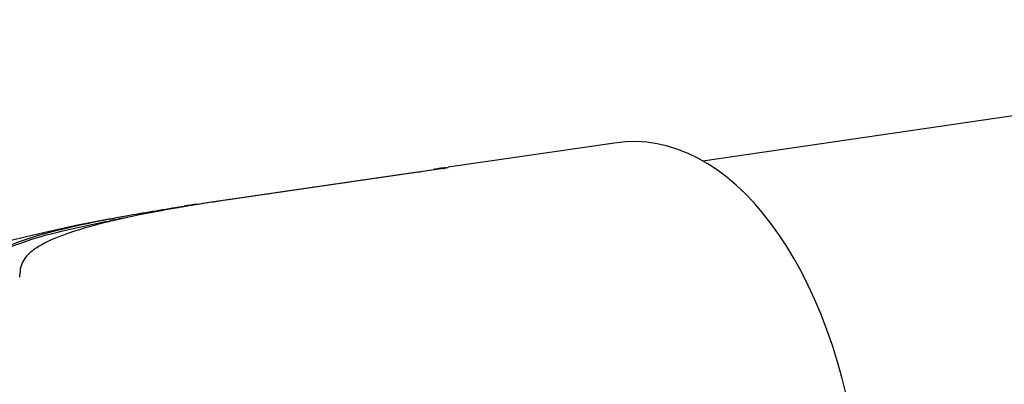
# Model space of a CAD drawing. Extents: x 0 to 420, y 0 to 297.
# Tile 15 of 20: x 350.92 to 359.58, y 259.52 to 262.74. Entities that reach past the tile are written whole.
import ezdxf

# ---------------------------------------------------------------- set-up
doc = ezdxf.new("R2010")
doc.units = 0
doc.header["$LTSCALE"] = 23.1
doc.layers.add('100001_DXF_CONTINUOUS_LINE', color=7, linetype='CONTINUOUS')
doc.layers.add('100003_DXF_CONTINUOUS_LINE', color=7, linetype='CONTINUOUS')

msp = doc.modelspace()

# ---------------------------------------------------------------- linework, layer by layer
at = {"layer": '100001_DXF_CONTINUOUS_LINE', "color": 7, "linetype": 'CONTINUOUS'}
for p, q in [((356.1527, 261.6492), (354.6871, 261.4356)), ((354.4174, 261.3932), (352.5261, 261.1175)), ((354.6454, 261.4246), (352.7541, 261.1488)), ((354.465, 261.4006), (354.5603, 261.4164)), ((354.6208, 261.4259), (354.615, 261.4251)), ((352.48, 261.1107), (352.5261, 261.1174)), ((352.572, 261.1215), (352.5491, 261.118)), ((352.7543, 261.1489), (352.7087, 261.1422)), ((352.3189, 261.0861), (352.3419, 261.0897)), ((352.3419, 261.0897), (352.3649, 261.0933)), ((351.7128, 260.9648), (351.717, 260.9656))]:
    msp.add_line(p, q, dxfattribs=at)
msp.add_lwpolyline([(351.714, 260.9817), (351.4009, 260.9187), (351.1262, 260.8585), (350.8773, 260.7994), (350.6538, 260.7423), (350.4474, 260.6857), (350.2524, 260.6284), (350.0668, 260.5698), (349.8888, 260.5095), (349.7137, 260.4456), (349.5385, 260.3766), (349.3647, 260.3025), (349.1949, 260.2238), (349.0296, 260.1406), (348.8674, 260.0517), (348.7076, 259.9565), (348.5514, 259.8553)], dxfattribs=at)
for centre, radius, start, end in [((354.0809, 263.6934), 2.3247, 278.32234, 278.87732), ((353.8375, 265.2569), 3.907, 278.86595, 279.24161), ((355.1335, 257.972), 3.4918, 98.69373, 99.44799), ((354.8597, 259.747), 1.6958, 98.29464, 98.61489), ((354.8597, 259.747), 1.6958, 97.83734, 98.09652), ((354.8597, 259.7467), 1.6961, 97.05987, 97.83732), ((354.4665, 262.6521), 1.2405, 278.29051, 278.59367), ((354.7731, 260.448), 0.9895, 96.54771, 97.07315), ((354.4905, 262.4931), 1.0797, 278.59669, 278.76816), ((354.8178, 246.5134), 14.7797, 98.82965, 99.731), ((355.3123, 241.9979), 19.3215, 98.42921, 98.77433), ((355.9229, 239.4098), 21.9688, 98.41301, 98.77381), ((354.6094, 247.7494), 13.5263, 99.7462, 99.86745), ((353.2083, 254.7607), 6.3753, 103.08406, 103.66558), ((354.3864, 247.0515), 14.1678, 100.23646, 100.86024), ((350.7093, 260.5022), 0.2115, 350.49164, 1.11604)]:
    msp.add_arc(centre, radius, start, end, dxfattribs=at)
msp.add_ellipse((356.3238, 257.993), major_axis=(-0.0107, 3.6682), ratio=0.554189, start_param=3.490721, end_param=6.36216, dxfattribs=at)
for points, knots in [([(354.6875, 261.4327), (354.6879, 261.4299), (354.6698, 261.4313), (354.6632, 261.4273), (354.6551, 261.426)], [0, 0, 0, 0, 0.259821, 1, 1, 1, 1]), ([(354.6603, 261.431), (354.667, 261.4318), (354.6731, 261.4301), (354.6872, 261.435), (354.6875, 261.4327)], [0, 0, 0, 0, 0.741102, 1, 1, 1, 1]), ([(351.7141, 260.9817), (351.7607, 260.9907), (351.9619, 261.0281), (352.1637, 261.0618), (352.3189, 261.0861)], [0, 0, 0, 0, 0.232135, 1, 1, 1, 1]), ([(352.2914, 261.0756), (352.2437, 261.0673), (352.0676, 261.0357), (351.8922, 261.0001), (351.7651, 260.9705)], [0, 0, 0, 0, 0.270583, 1, 1, 1, 1]), ([(350.5841, 260.4801), (350.5821, 260.6265), (350.9228, 260.7801), (351.294, 260.8779), (351.5696, 260.9372), (351.7128, 260.9648)], [0, 0, 0, 0, 0.348868, 0.652534, 1, 1, 1, 1]), ([(350.5836, 260.497), (350.5831, 260.5227), (350.5949, 260.5781), (350.6545, 260.6489), (350.7467, 260.7102), (350.9343, 260.7956), (351.2612, 260.8889), (351.5479, 260.9498), (351.7141, 260.9817)], [0, 0, 0, 0, 0.059783, 0.126277, 0.210203, 0.316471, 0.60559, 1, 1, 1, 1]), ([(351.7021, 260.9556), (351.5861, 260.9273), (351.3854, 260.8724), (351.1581, 260.7848), (351.0304, 260.7035), (350.9493, 260.6301), (350.9198, 260.5531), (350.9208, 260.5063)], [0, 0, 0, 0, 0.376718, 0.656573, 0.763432, 0.852444, 1, 1, 1, 1])]:
    msp.add_open_spline(points, degree=3, knots=knots, dxfattribs=at)
at = {"layer": '100003_DXF_CONTINUOUS_LINE', "color": 7, "linetype": 'CONTINUOUS'}
msp.add_line((365.4752, 262.7357), (356.9287, 261.4897), dxfattribs=at)

doc.saveas('drawing.dxf')
